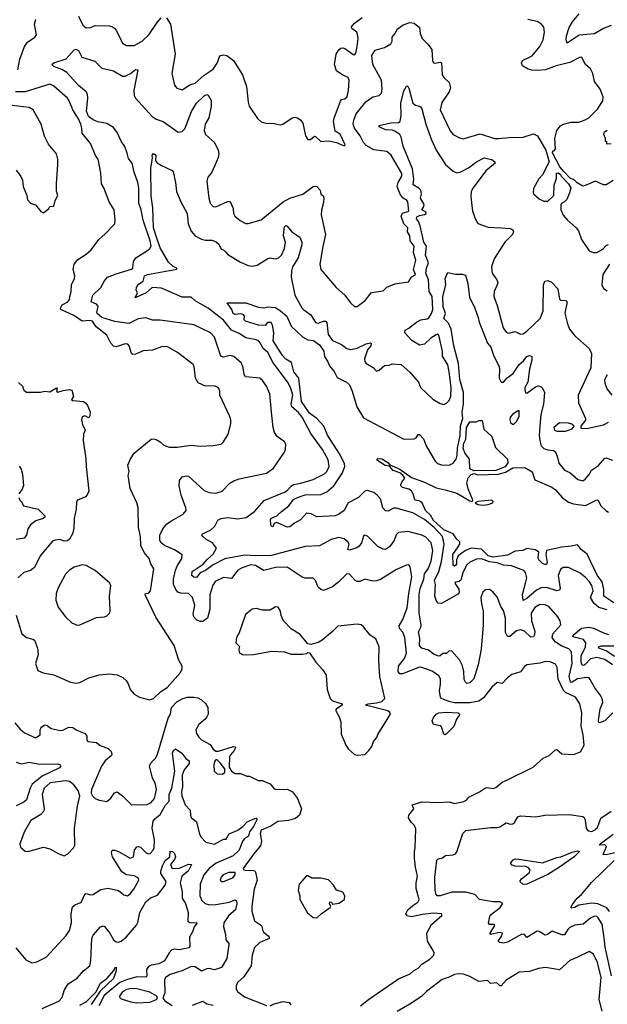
# Model space of a CAD drawing. Extents: x 1493970 to 1595317, y 729910 to 844791.
# Tile 165 of 256: x 1526012 to 1530545, y 794367 to 801961. Entities that reach past the tile are written whole.
import ezdxf

# ---------------------------------------------------------------- set-up
doc = ezdxf.new("R2010")
doc.units = 0

msp = doc.modelspace()

# ---------------------------------------------------------------- linework, layer by layer
at = {"layer": '0CON10XD'}
for points in [[(1525997.6, 801575), (1526012.9, 801657.1), (1526047.9, 801755), (1526072.9, 801787.1), (1526130, 801825), (1526142.5, 801845), (1526125.8, 801925), (1526136, 801965)], [(1526465, 801987.5), (1526499.3, 801919.3), (1526525, 801899.1), (1526559.4, 801900.6), (1526595, 801916.7), (1526705, 801913.5), (1526726.7, 801906.7), (1526744.6, 801894.6), (1526758.6, 801875), (1526805, 801778.8), (1526835, 801762.5), (1526895, 801762), (1526956, 801795), (1527008.9, 801845), (1527071.4, 801938.6), (1527104, 801975)], [(1527145, 801973.8), (1527174.3, 801925), (1527212, 801695), (1527186.2, 801545), (1527206.1, 801456.1), (1527223.6, 801433.6), (1527265, 801420), (1527325, 801457.1), (1527365, 801472.2), (1527436.3, 801533.7), (1527505, 801578.1), (1527535.3, 801624.7), (1527555, 801682), (1527580.7, 801689.3), (1527610, 801685), (1527662.5, 801645), (1527730, 801535), (1527761.2, 801445), (1527773.8, 801325), (1527782.7, 801292.7), (1527847.7, 801197.7), (1527875, 801173.3), (1527911.7, 801161.7), (1527975, 801158.8), (1528025, 801148.8), (1528042.5, 801155), (1528115, 801203.8), (1528135, 801208.8), (1528153.9, 801203.9), (1528180, 801185), (1528195, 801162.5), (1528216.7, 801065), (1528235, 801037.5), (1528255, 801036.7), (1528285, 801062.5), (1528295, 801060), (1528335, 801020), (1528395, 801026.7), (1528455, 801012.5), (1528515, 800987.5), (1528522.5, 800995), (1528485, 801076.7), (1528445, 801100), (1528433.8, 801175), (1528438.3, 801201.7), (1528487.8, 801332.2), (1528495, 801344), (1528520.8, 801349.2), (1528537.5, 801365), (1528549.2, 801415), (1528552.5, 801495), (1528546, 801516), (1528505, 801533.3), (1528455, 801567.5), (1528440, 801615), (1528454, 801695), (1528472.7, 801727.3), (1528489.3, 801740.7), (1528505, 801743.3), (1528525, 801736.2), (1528585, 801692.5), (1528595, 801690), (1528605, 801702.5), (1528616.5, 801755), (1528621.9, 801815), (1528618.1, 801848.1), (1528612, 801865), (1528573.3, 801893.3), (1528571.2, 801905), (1528593.8, 801935), (1528655, 801978.8)], [(1530589.2, 800720.8), (1530535, 800687.5), (1530515, 800687.5), (1530455, 800715.8), (1530375, 800681.2), (1530355, 800678), (1530311.7, 800701.7), (1530288, 800725), (1530258.7, 800738.7), (1530208.9, 800788.9), (1530178, 800825), (1530123.3, 800935), (1530125, 800950), (1530135, 800950), (1530146.4, 800963.6), (1530141.2, 801045), (1530154.3, 801105.7), (1530185, 801141.2), (1530205.7, 801154.3), (1530265, 801169.2), (1530325, 801170.8), (1530375, 801187.5), (1530401.2, 801205), (1530468.8, 801271.2), (1530510, 801335), (1530513.3, 801365), (1530488.8, 801425), (1530445, 801483.3), (1530433.8, 801545), (1530415, 801582.5), (1530376.7, 801615), (1530349.2, 801669.2), (1530335, 801672), (1530255, 801631.5), (1530150, 801605), (1530067.3, 801572.7), (1530005, 801567.9), (1529961.7, 801571.7), (1529935, 801578.1), (1529890.6, 801605), (1529883.5, 801625), (1529890, 801645), (1529965, 801681.8), (1530025.4, 801755), (1530050, 801805), (1530060.6, 801865), (1530055, 801902.5), (1530036.8, 801926.8), (1530005, 801947.1), (1529931.1, 801961.1)], [(1530575, 801915.3), (1530515, 801893.9), (1530445, 801851.1), (1530329, 801841), (1530235, 801780), (1530228.6, 801805), (1530230, 801835), (1530250.5, 801899.5), (1530275.5, 801945), (1530327.8, 802005)], [(1526841, 800931), (1526823.9, 800983.9), (1526793.8, 801025), (1526765, 801090), (1526735, 801129.7), (1526685, 801160.3), (1526615, 801173.8), (1526577.6, 801187.6), (1526543.1, 801215), (1526527.5, 801255), (1526536.7, 801355), (1526534.4, 801385), (1526524.6, 801404.6), (1526465, 801452.2), (1526375, 801552.2), (1526336.4, 801576.4), (1526275, 801599.4), (1526261.2, 801615), (1526275, 801626.9), (1526370.9, 801659.1), (1526431.7, 801728.3), (1526445, 801734), (1526465, 801722), (1526492.1, 801672.1), (1526590.5, 801640.5), (1526645, 801585.8), (1526735, 801567.5), (1526805.6, 801525.6), (1526826.7, 801525), (1526866, 801545), (1526905, 801577.3), (1526923.1, 801573.1), (1526891.4, 801415), (1526893.9, 801375), (1526904.7, 801354.7), (1527034.6, 801215), (1527065, 801194.7), (1527118.1, 801175), (1527235, 801094.4), (1527265, 801097.8), (1527285, 801118.6), (1527337.2, 801252.8), (1527375, 801317.8), (1527435, 801374.4), (1527455, 801384), (1527465, 801378.8), (1527488.3, 801338.3), (1527488.9, 801295), (1527471.8, 801205), (1527443.6, 801155), (1527435.5, 801105), (1527445, 801074.2), (1527513.5, 801013.5), (1527543.5, 800955), (1527547.5, 800925), (1527542, 800898), (1527516.4, 800836.4), (1527490.9, 800779.1), (1527464.4, 800745.6), (1527455.8, 800715), (1527470.8, 800585), (1527482, 800545), (1527505, 800520), (1527525, 800516.7), (1527615, 800559.2), (1527635, 800558.8), (1527658.9, 800505), (1527662.2, 800465), (1527672.5, 800445), (1527712.7, 800412.7), (1527755, 800390), (1527775, 800390), (1527875, 800416), (1528043.3, 800556.7), (1528096.2, 800583.8), (1528195.8, 800614.2), (1528275, 800673.1), (1528295, 800678), (1528305, 800673.8), (1528330, 800645), (1528333.9, 800613.9), (1528353, 800603), (1528357.7, 800587.7), (1528355, 800550), (1528339.3, 800490.7), (1528338.8, 800455), (1528371.9, 800305), (1528351.7, 800211.7), (1528326.2, 800075), (1528333.8, 800035), (1528454.5, 799894.5), (1528521.2, 799835), (1528565, 799776.7), (1528595, 799747.5), (1528615, 799747.5), (1528676.2, 799795), (1528725, 799856.7), (1528815, 799870), (1528843.1, 799896.9), (1528905, 799924), (1529010.7, 799939.3), (1529032, 799975), (1529064.2, 799995), (1529049.5, 800035), (1529067.4, 800105), (1529050.3, 800165), (1529054.3, 800215), (1529025.2, 800255), (1529020.6, 800295), (1529004.5, 800325.5), (1529006.7, 800355), (1528975.2, 800385.2), (1528955.4, 800445), (1528965, 800467.4), (1529012.9, 800485), (1529006.7, 800555), (1528998.3, 800568.3), (1528979.1, 800579.1), (1528965, 800588.5), (1528946.2, 800615), (1528923.8, 800675), (1528930.4, 800705), (1528959.6, 800755), (1528959.7, 800775), (1528876.4, 800916.4), (1528844.2, 800944.2), (1528745, 800957.6), (1528685, 800990.7), (1528665, 801012.5), (1528639.3, 801065), (1528595, 801124.6), (1528585.3, 801155), (1528588.4, 801185), (1528607.5, 801235), (1528681.9, 801328.1), (1528735, 801364.7), (1528784.3, 801375.7), (1528802.3, 801395), (1528807.7, 801425), (1528803.5, 801495), (1528736.9, 801615), (1528728.5, 801685), (1528755, 801726.7), (1528825, 801746.7), (1528874, 801775), (1528885.7, 801795), (1528886, 801825), (1528892, 801835), (1528909.2, 801855), (1528925, 801888.8), (1528970.3, 801919.7), (1529022.3, 801937.7), (1529055, 801933.3), (1529095, 801900), (1529101.1, 801855), (1529116.9, 801815), (1529161.3, 801771.3), (1529190.3, 801730.3), (1529196.2, 801645), (1529205, 801627.5), (1529215, 801624.2), (1529255, 801632), (1529267, 801627), (1529271.5, 801535), (1529284.3, 801514.3), (1529325.2, 801475.2), (1529335.5, 801434.5), (1529325.6, 801405), (1529268.9, 801321.1), (1529256.5, 801265), (1529333.6, 801103.6), (1529355, 801076), (1529405, 801048.8), (1529432.9, 801042.9), (1529565, 801080.9), (1529675, 801045.6), (1529705, 801043.3), (1529785, 801052.2), (1529895, 801055.8), (1529975, 801080), (1530006, 801066), (1530070.6, 800955), (1530097.5, 800865), (1530046.2, 800765), (1530017, 800733), (1529975, 800660), (1529972.5, 800625), (1529977.5, 800615), (1530019.3, 800579.3), (1530055, 800560), (1530085, 800560), (1530132.5, 800605), (1530136.2, 800685), (1530152.5, 800735), (1530152.5, 800777.5), (1530165, 800780), (1530185, 800767.5), (1530191.2, 800751.2), (1530246.2, 800695), (1530263.3, 800665), (1530253.8, 800625), (1530232, 800575), (1530215, 800556.2), (1530193.6, 800546.4), (1530187.5, 800535), (1530186.7, 800495), (1530203.9, 800453.9), (1530236.7, 800415), (1530305.8, 800355.8), (1530321.7, 800331.7), (1530346, 800265), (1530405, 800178), (1530435, 800164), (1530465, 800165.8), (1530509.5, 800190.5), (1530535, 800218.8), (1530555, 800226.7)], [(1525985, 797367.5), (1526029.2, 797225), (1526063.8, 797195), (1526114.4, 797184.4), (1526125, 797176), (1526150, 797115), (1526154.5, 797065.5), (1526134, 796995), (1526152.5, 796942.5), (1526192.7, 796922.7), (1526275, 796906.9), (1526405, 796852), (1526445, 796844.2), (1526475, 796848), (1526545, 796884), (1526625, 796908.8), (1526705, 796916.7), (1526765, 796908.8), (1526807.3, 796887.3), (1526833.3, 796865), (1526849.5, 796839.5), (1526864, 796795), (1526895, 796758), (1526935, 796736.2), (1527014.2, 796714.2), (1527045, 796724.4), (1527100.6, 796779.4), (1527148.5, 796811.5), (1527253.1, 796925), (1527265.8, 796955), (1527265.8, 796975), (1527240.3, 797020.3), (1527203.3, 797135), (1527062.5, 797352.5), (1526979.2, 797525), (1526982.5, 797535), (1527005, 797538.8), (1527020, 797555), (1527048, 797725), (1527024.4, 797764.4), (1527010, 797805), (1526971.5, 797851.5), (1526946.5, 797905), (1526944.6, 797975), (1526928.8, 798045), (1526926.1, 798196.1), (1526916.7, 798235), (1526863.3, 798345), (1526853.8, 798413.8), (1526848.8, 798445), (1526856.2, 798475), (1526846.2, 798525), (1526866.7, 798575), (1526895, 798616.7), (1527026.7, 798725), (1527045, 798728.1), (1527065, 798721.9), (1527095, 798705.8), (1527125, 798678.6), (1527165, 798664.5), (1527226.3, 798663.7), (1527335, 798678.6), (1527405, 798670.8), (1527505, 798676), (1527565, 798686.7), (1527584.1, 798705.9), (1527620, 798765), (1527640, 798845), (1527640, 798875), (1527631.2, 798905), (1527555.7, 799065), (1527555.6, 799095), (1527545, 799121.2), (1527515, 799137.5), (1527445, 799133.3), (1527388.9, 799158.9), (1527367.8, 799195), (1527358, 799285), (1527350.3, 799300.3), (1527230, 799395), (1527163.3, 799433.3), (1527145, 799440.8), (1527105, 799437.1), (1527037.4, 799412.6), (1526965, 799407.5), (1526905, 799380), (1526885, 799378), (1526873.3, 799386.7), (1526855.6, 799445.6), (1526845, 799458), (1526825, 799460), (1526755, 799436.9), (1526735, 799442.5), (1526715.4, 799465.4), (1526685, 799528.1), (1526602.4, 799592.4), (1526572.5, 799635), (1526555, 799640.4), (1526495, 799634.6), (1526435, 799676), (1526329.6, 799725), (1526326.7, 799735), (1526338.9, 799761.1), (1526383.3, 799785), (1526400, 799805), (1526396.7, 799816.7), (1526409.4, 799865), (1526412.5, 799915), (1526435.5, 799964.5), (1526438.6, 799985), (1526424, 800035), (1526432, 800075), (1526459.7, 800110.3), (1526525, 800152), (1526563.8, 800185), (1526622.9, 800265), (1526671.8, 800308.2), (1526746.2, 800385), (1526748.8, 800415), (1526740, 800495), (1526702.9, 800555), (1526660.8, 800665), (1526642.9, 800695), (1526636.7, 800776.7), (1526617.1, 800885), (1526598.7, 800908.7), (1526559.2, 801005), (1526492.7, 801085), (1526491.8, 801125), (1526483.1, 801155), (1526465, 801195.5), (1526420.8, 801265), (1526394.7, 801335), (1526379.6, 801355), (1526275, 801447.8), (1526245, 801462.8), (1526055, 801405.5), (1525980, 801405)], [(1527599.3, 800170.7), (1527618.5, 800148.5), (1527715, 800089.5), (1527775, 800065.8), (1527805, 800060.6), (1527845, 800068.6), (1527925, 800120), (1527945, 800124.3), (1527985, 800115.6), (1528005, 800120.5), (1528032.5, 800145), (1528053.6, 800195), (1528063.3, 800245), (1528047.8, 800295), (1528052.3, 800347.7), (1528055, 800363.3), (1528065, 800374), (1528075, 800369.2), (1528111.1, 800325), (1528173.2, 800283.2), (1528188.5, 800245), (1528187.9, 800225), (1528159.7, 800125), (1528116.6, 800055), (1528109.1, 800025), (1528105.5, 799974.5), (1528133.6, 799835), (1528189.5, 799739.5), (1528205, 799721.9), (1528258.6, 799685), (1528295, 799625.8), (1528315, 799620.5), (1528356.7, 799635), (1528374.7, 799634.7), (1528381.8, 799625), (1528391.9, 799531.9), (1528425, 799487.7), (1528495.7, 799455), (1528535, 799424.5), (1528565, 799416.5), (1528615, 799427.7), (1528685, 799461.9), (1528717.3, 799467.3), (1528722.6, 799462.6), (1528721.2, 799445), (1528695.9, 799414.1), (1528672.9, 799345), (1528673.3, 799325), (1528682.2, 799312.2), (1528739.2, 799279.2), (1528765, 799251.2), (1528785, 799256.7), (1528825, 799293.3), (1528863, 799297), (1528885, 799306.7), (1528955, 799301.2), (1529021.7, 799241.7), (1529088.6, 799165), (1529104.2, 799125), (1529200, 799035), (1529255, 799000), (1529285, 798993.8), (1529305, 799004), (1529325, 799023.8), (1529337.8, 799055), (1529339.6, 799125), (1529324.7, 799245.3), (1529315, 799298.6), (1529274.8, 799365), (1529273.6, 799405), (1529245, 799528), (1529235, 799534.3), (1529225, 799531.1), (1529184.6, 799505), (1529135, 799459.2), (1529095, 799451.1), (1529037.1, 799487.1), (1528983.6, 799545), (1528985, 799567.5), (1529015, 799582.7), (1529072.6, 799627.4), (1529106.1, 799646.1), (1529155, 799654), (1529168.1, 799661.9), (1529189.4, 799695), (1529198.9, 799725), (1529193.8, 799825), (1529170.5, 799865), (1529166.5, 799955), (1529145.2, 800005), (1529150.2, 800045), (1529165.2, 800085), (1529143.7, 800145), (1529150.7, 800215), (1529130.7, 800245), (1529101.5, 800371.5), (1529087.5, 800405), (1529074.1, 800425), (1529075, 800439.1), (1529095, 800451.4), (1529135, 800457.4), (1529147.2, 800465), (1529148.4, 800475), (1529114.4, 800495), (1529129.9, 800520.1), (1529131.1, 800535), (1529102.8, 800585), (1529112.7, 800615), (1529106.4, 800645), (1529091.5, 800661.5), (1529046.9, 800686.9), (1529051.7, 800728.3), (1529041.6, 800811.6), (1528969.2, 800985), (1528954.5, 801055), (1528944.3, 801075), (1528905, 801100.8), (1528885, 801107.8), (1528835, 801110), (1528784.2, 801135), (1528783.8, 801145), (1528875, 801164.6), (1528933.4, 801166.6), (1528946.7, 801175), (1528954.4, 801225), (1528952, 801318), (1528975, 801411.2), (1528995, 801448.8), (1529005, 801448.8), (1529015, 801433.3), (1529045, 801318), (1529065, 801301.4), (1529085, 801296), (1529105, 801288.8), (1529115, 801273.3), (1529145.3, 801155.3), (1529188.2, 801035), (1529224.6, 800955), (1529296.7, 800845), (1529355, 800791.9), (1529385, 800780.5), (1529415, 800786.5), (1529475, 800818.2), (1529535, 800864.4), (1529594.6, 800895.4), (1529655, 800882.2), (1529676, 800865), (1529680, 800855), (1529608.9, 800795), (1529508.9, 800665), (1529494.2, 800635), (1529491.3, 800595), (1529504.5, 800485), (1529528.5, 800418.5), (1529545, 800390), (1529625, 800361.1), (1529725, 800356.2), (1529795, 800351.5), (1529815, 800340.5), (1529821.3, 800325), (1529813.2, 800305), (1529755.7, 800245), (1529673, 800117), (1529651.4, 800055), (1529655.7, 800005), (1529691.9, 799955), (1529699.5, 799935), (1529696.4, 799915), (1529671.1, 799865), (1529670, 799825), (1529695.4, 799755.4), (1529741.5, 799585), (1529765, 799550), (1529785, 799544.2), (1529835, 799556), (1529875, 799535.7), (1529895, 799539.1), (1529925, 799557.7), (1530026, 799655), (1530049.8, 799715), (1530053.6, 799916.4), (1530062.5, 799945), (1530085, 799948), (1530115, 799935.7), (1530162.2, 799885), (1530175.7, 799805.7), (1530185, 799798), (1530225.6, 799795.6), (1530234, 799785), (1530217.7, 799697.7), (1530238.1, 799615), (1530254.4, 799575), (1530295, 799522.5), (1530403.8, 799425), (1530423, 799387), (1530417.5, 799275), (1530320, 799065), (1530323.3, 799005), (1530377.5, 798885), (1530377, 798873), (1530340, 798825), (1530341.7, 798811.7), (1530385, 798807.5), (1530515, 798836.7), (1530554.1, 798855.9)], [(1525985, 800800), (1526021.7, 800751.7), (1526033, 800723), (1526040, 800675), (1526066.7, 800605), (1526071.7, 800571.7), (1526096.4, 800546.4), (1526135, 800533.3), (1526175, 800482.5), (1526195, 800470), (1526236.4, 800503.6), (1526245, 800520), (1526275, 800522.5), (1526286.2, 800565), (1526306.7, 800605), (1526297, 800637), (1526296.7, 800695), (1526306.8, 800843.2), (1526305.7, 800885), (1526295.7, 800925), (1526235, 801000), (1526203.4, 801063.4), (1526177.5, 801155), (1526116, 801265), (1526084.5, 801284.5), (1525955, 801300)], [(1530575, 801003.3), (1530541.7, 801001.7), (1530540, 801015), (1530530, 801025), (1530530, 801045), (1530518.8, 801075), (1530524.4, 801095), (1530545, 801107.5)], [(1528640, 794355), (1528702, 794405), (1528935, 794562.9), (1529025, 794601), (1529050.4, 794625), (1529084.8, 794645.2), (1529113.5, 794676.5), (1529175.6, 794715), (1529205.5, 794745), (1529208.6, 794765), (1529201.7, 794781.7), (1529158.1, 794855), (1529153.1, 794915), (1529188, 794982), (1529272, 795055), (1529265.4, 795065.4), (1529205, 795070.7), (1529119.8, 795059.8), (1529035, 795041), (1529000.4, 795050.4), (1528990.6, 795065), (1529007, 795095), (1529045, 795130.3), (1529082.9, 795155), (1529093.8, 795175), (1529071.2, 795261.2), (1529070.8, 795305), (1529080.8, 795355), (1529064.2, 795424.2), (1529058.8, 795495), (1529056.7, 795545), (1529063.8, 795575), (1529067.3, 795717.3), (1529057.3, 795747.3), (1529030.7, 795770.7), (1529012.5, 795805), (1529013, 795827), (1529052.5, 795875), (1529040, 795905), (1529115, 795928.5), (1529235, 795923.6), (1529325, 795927.6), (1529365, 795917.1), (1529438.8, 795931.2), (1529462.5, 795945), (1529476.4, 795963.6), (1529560, 796005), (1529597.6, 796032.4), (1529615, 796038.1), (1529665, 796031.4), (1529685, 796040), (1529735, 796079.4), (1529775, 796098), (1529973.3, 796195), (1530050, 796265), (1530096.2, 796285), (1530145, 796330), (1530155, 796333.3), (1530195, 796298.8), (1530285, 796292.5), (1530337.5, 796315), (1530366.2, 796365), (1530358, 796445), (1530343.4, 796513.4), (1530348.1, 796615), (1530331.9, 796685), (1530299.2, 796735), (1530222.5, 796772.5), (1530206.3, 796786.3), (1530166.7, 796875), (1530158.5, 796965), (1530145, 796990.8), (1530105, 797008.8), (1530065, 797012), (1530025, 796997.8), (1529925, 796985.7), (1529905, 796971.4), (1529875, 796930.6), (1529808.3, 796911.7), (1529775, 796883.8), (1529735, 796842.5), (1529695, 796850), (1529655, 796812.5), (1529589.7, 796730.3), (1529555, 796706), (1529485, 796693.1), (1529365, 796692.5), (1529321.3, 796701.3), (1529266, 796725), (1529256.9, 796735), (1529250, 796785), (1529258.5, 796835), (1529257.1, 796877.1), (1529245, 796900), (1529195, 796935.3), (1529115, 796965.9), (1529095, 796967.3), (1528965, 796915.5), (1528944.3, 796915), (1528932.2, 796935), (1528935, 796974), (1528981.1, 797035), (1528994.7, 797075), (1528984, 797195), (1528966.7, 797236.7), (1528942.7, 797265), (1528938.2, 797285), (1528966.7, 797335), (1529000.4, 797425), (1529014.7, 797535.3), (1529036.7, 797665), (1529025, 797740), (1529015, 797756.7), (1528995, 797754), (1528919.7, 797720.3), (1528795, 797644.4), (1528765, 797633.1), (1528735, 797631.1), (1528675, 797646.9), (1528635, 797628.9), (1528615, 797626.9), (1528599.2, 797635), (1528555, 797684), (1528535, 797687.5), (1528474.6, 797625.4), (1528423.8, 797586.2), (1528355, 797558.8), (1528335, 797566), (1528315, 797583.3), (1528293.8, 797635), (1528275, 797653.3), (1528215, 797654.3), (1528192.1, 797662.1), (1528075, 797738.1), (1527985, 797735.5), (1527895, 797712.3), (1527830.3, 797750.3), (1527795, 797756.2), (1527727.9, 797732.1), (1527694.6, 797715), (1527645, 797652.1), (1527585, 797659.6), (1527521.1, 797628.9), (1527501.2, 797598.8), (1527477.6, 797525), (1527479.4, 797415), (1527461.9, 797345), (1527425, 797318.5), (1527405, 797320), (1527375, 797332.9), (1527355.8, 797355), (1527349.4, 797375), (1527364, 797445), (1527344.1, 797505), (1527314.7, 797534.7), (1527255, 797536.8), (1527233.1, 797545), (1527216.4, 797565), (1527199.1, 797605), (1527197.3, 797645), (1527213.6, 797716.4), (1527228.3, 797751.7), (1527263.3, 797805), (1527264.3, 797834.3), (1527205, 797871.6), (1527129.4, 797905), (1527104.3, 797925), (1527094.3, 797945), (1527093.6, 797985), (1527115, 798034.2), (1527146.6, 798073.4), (1527182, 798095), (1527273.8, 798146.2), (1527295.6, 798175), (1527294.4, 798195), (1527257.5, 798295), (1527241.1, 798365), (1527244.2, 798405.8), (1527264.6, 798435.4), (1527295, 798443.8), (1527315, 798441.5), (1527435, 798330.6), (1527472.5, 798315), (1527525, 798310), (1527573.3, 798325), (1527632, 798385), (1527663.3, 798405), (1527705, 798418.9), (1527915, 798463.8), (1527968.9, 798501.1), (1528054, 798625), (1528062.7, 798647.3), (1528065.8, 798685), (1528055, 798706.2), (1527997.4, 798747.4), (1527978.3, 798778.3), (1527966.2, 798815), (1527953.2, 798935), (1527940.5, 799075), (1527916.4, 799135), (1527885, 799178), (1527865, 799196.9), (1527755, 799207.1), (1527743.6, 799225), (1527736.9, 799276.9), (1527722.9, 799312.9), (1527665, 799364.4), (1527635, 799371.2), (1527585, 799358.9), (1527564.6, 799364.6), (1527515, 799511.2), (1527485, 799546.9), (1527355, 799606.5), (1527095, 799642.7), (1527037, 799643), (1526985, 799661.3), (1526925.7, 799654.3), (1526855, 799618.9), (1526745, 799632.1), (1526712.5, 799642.5), (1526645, 799664.8), (1526610.9, 799695), (1526606.5, 799705), (1526618.1, 799745), (1526615.6, 799755), (1526605, 799766.9), (1526564.6, 799784.6), (1526577.5, 799835), (1526638.2, 799895), (1526665, 799947.5), (1526690, 799975), (1526755, 800001.7), (1526875, 800036.4), (1526884.1, 800045), (1526891.2, 800095), (1526907, 800123), (1526998.8, 800181.2), (1527015.5, 800195), (1527025.8, 800214.2), (1527018.1, 800255), (1526963.8, 800415), (1526948.8, 800495), (1526931.3, 800545), (1526930.3, 800665), (1526923.9, 800705), (1526893.8, 800785), (1526879.3, 800855), (1526851.3, 800891.3), (1526841, 800931)], [(1530586.8, 796615), (1530527, 796553), (1530485, 796536.8), (1530476.2, 796545), (1530475.7, 796555), (1530490.4, 796645), (1530509.2, 796695), (1530507.8, 796715), (1530495, 796746.9), (1530448.3, 796808.3), (1530413.2, 796873.2), (1530403.8, 796883.8), (1530385, 796887.7), (1530315, 796876.3), (1530275, 796851.2), (1530265, 796849.6), (1530260.6, 796855), (1530251.4, 796895), (1530273.6, 796995), (1530269.6, 797085), (1530248.9, 797108.9), (1530195, 797129.8), (1530143.9, 797163.9), (1530120.3, 797195), (1530125.6, 797224.4), (1530185.8, 797295), (1530180.8, 797325), (1530162.2, 797355), (1530095, 797435.6), (1530065, 797448.2), (1530025, 797450.4), (1529985, 797427.1), (1529957.2, 797382.8), (1529960.2, 797325), (1529986.1, 797245), (1529984.4, 797215.6), (1529975, 797201.2), (1529955, 797198.6), (1529905, 797244.1), (1529875, 797256.2), (1529845, 797247.8), (1529792, 797205), (1529775, 797204.5), (1529759.2, 797235), (1529760.6, 797345), (1529744.3, 797404.3), (1529724, 797435), (1529697.5, 797505), (1529665.7, 797545.7), (1529637.5, 797565), (1529605, 797563.3), (1529583.8, 797545), (1529569.2, 797505), (1529573.3, 797455), (1529588.2, 797398.2), (1529588.2, 797295), (1529571.4, 797105), (1529548.8, 796985), (1529515, 796877.1), (1529485, 796845.6), (1529462.1, 796842.1), (1529451.1, 796851.1), (1529442, 796872), (1529439.2, 796935), (1529427.2, 796977.2), (1529403.5, 797025), (1529345, 797090.8), (1529325, 797093.8), (1529305, 797073.8), (1529275, 797073.3), (1529255.8, 797054.2), (1529245, 797052), (1529210, 797065), (1529165, 797098.1), (1529114.5, 797114.5), (1529095.6, 797135), (1529098.3, 797188.3), (1529089.6, 797240.4), (1529106.2, 797275), (1529108.7, 797295), (1529092.5, 797382.5), (1529092.8, 797527.2), (1529102.3, 797575), (1529130.6, 797645), (1529134.2, 797685.8), (1529163.2, 797725), (1529187, 797785), (1529197.8, 797867.8), (1529185.3, 797925), (1529145, 797968.8), (1529115, 797985.4), (1529005.4, 798014.6), (1528933.8, 798006.2), (1528915, 797987.5), (1528900, 797945), (1528865, 797894.3), (1528835, 797874.4), (1528815, 797877.1), (1528775, 797897.1), (1528695, 797977.5), (1528675, 797986.2), (1528663.2, 797976.8), (1528648.6, 797925), (1528630.6, 797899.4), (1528613.7, 797886.3), (1528555, 797869.5), (1528543.6, 797875), (1528553.5, 797915), (1528544.4, 797935), (1528515, 797957.1), (1528475, 797966), (1528415, 797952.3), (1528325, 797903.7), (1528215, 797897.9), (1527955, 797828.6), (1527834.7, 797825.3), (1527745, 797830), (1527705, 797823.1), (1527595, 797803.8), (1527503.4, 797756.6), (1527445, 797712.3), (1527404.8, 797695.2), (1527375, 797658.5), (1527355, 797660.4), (1527340.8, 797675), (1527342.9, 797705), (1527427.9, 797762.1), (1527459.8, 797800.2), (1527505, 797839.1), (1527530, 797885), (1527500, 797925), (1527448, 797955), (1527426, 797975), (1527418, 797985), (1527423.3, 797995), (1527485, 798022.9), (1527518.6, 798055), (1527540, 798100), (1527565, 798112.9), (1527615, 798121.1), (1527695, 798110), (1527759.1, 798120.9), (1527825, 798171.4), (1527898.2, 798251.8), (1528055, 798316.9), (1528075, 798329.6), (1528105, 798362.3), (1528125, 798375.3), (1528181.2, 798385), (1528275, 798415.4), (1528362.4, 798457.6), (1528380.5, 798475), (1528399.1, 798515), (1528390.7, 798565), (1528346.8, 798645), (1528258.1, 798768.1), (1528191.5, 798895), (1528161.5, 798931.5), (1528111.5, 798975), (1528106.2, 798995), (1528120.3, 799065), (1528101.2, 799125), (1528078.2, 799168.2), (1527968.4, 799315), (1527925, 799394.5), (1527886.5, 799426.5), (1527870, 799465), (1527853.9, 799483.9), (1527835, 799492.7), (1527755.9, 799505.9), (1527705, 799539.5), (1527645, 799565.6), (1527583.8, 799643.8), (1527467.1, 799737.1), (1527365, 799792.9), (1527335, 799821.1), (1527265, 799821.9), (1527105, 799890), (1527035, 799894.4), (1526986.4, 799855), (1526903.8, 799815), (1526921.2, 799855), (1526910, 799875), (1526914.3, 799895), (1526929.4, 799920.6), (1526964, 799945), (1526976, 799985), (1526997.5, 799995), (1527224.2, 800035.8), (1527225.4, 800045), (1527197, 800057), (1527160.8, 800090.8), (1527095, 800200.8), (1527071.2, 800275), (1527044.9, 800355), (1527039.6, 800509.6), (1527025, 800600), (1527024.6, 800815), (1527037.5, 800895), (1527034, 800916), (1527045, 800927.5), (1527062.5, 800915), (1527060, 800875), (1527070.3, 800860.3), (1527099.7, 800839.7), (1527187.6, 800797.6), (1527196.3, 800786.3), (1527214.4, 800705), (1527220.9, 800635), (1527254.6, 800555), (1527304.7, 800465), (1527311.4, 800385), (1527335, 800328.9), (1527366.1, 800295), (1527415, 800268.4), (1527445, 800260.5), (1527495, 800259.7), (1527528.4, 800248.4), (1527548.9, 800228.9), (1527565, 800191.2), (1527585, 800185.7), (1527599.3, 800170.7)], [(1530562.5, 800075), (1530510, 799995), (1530502.5, 799915), (1530516.8, 799886.8), (1530545, 799870.6)], [(1528040.3, 799370.3), (1527966.4, 799485), (1527971.9, 799545), (1527963.3, 799605), (1527951.1, 799625), (1527923.8, 799626.2), (1527905, 799602.9), (1527853.8, 799605), (1527755, 799635.8), (1527744.4, 799645), (1527746, 799675), (1527735, 799688.1), (1527715, 799692.2), (1527675, 799686.4), (1527660, 799695), (1527648.8, 799725), (1527612.5, 799777.5), (1527755.9, 799775.9), (1527855, 799744.3), (1527895, 799738), (1527925, 799745.8), (1527985, 799740), (1528025, 799716.5), (1528073.3, 799675), (1528106.7, 799596.7), (1528193.1, 799515), (1528235, 799492.3), (1528277.7, 799487.7), (1528325, 799452.1), (1528358.4, 799405), (1528363.8, 799363.8), (1528386, 799326), (1528401.9, 799291.9), (1528437.6, 799247.6), (1528462, 799202), (1528532, 799165), (1528555, 799143.8), (1528576.5, 799095), (1528612.9, 798975), (1528665, 798890.5), (1528975, 798724.6), (1529055, 798726.9), (1529069.4, 798735), (1529085, 798761.2), (1529095, 798762), (1529127.2, 798727.2), (1529146.7, 798675), (1529174.6, 798624.6), (1529216.9, 798555), (1529235, 798538.1), (1529265, 798528.9), (1529325, 798526.2), (1529355, 798540), (1529378.3, 798571.7), (1529386.5, 798603.5), (1529388.2, 798655), (1529409.7, 798755), (1529411.3, 798828.7), (1529430.5, 798885), (1529426.1, 798933.9), (1529435.1, 798994.9), (1529434.8, 799085), (1529406.3, 799185), (1529397.9, 799307.9), (1529362.2, 799445), (1529340.6, 799575), (1529319.2, 799619.2), (1529283.3, 799655), (1529297.5, 799695), (1529278.2, 799745), (1529275.4, 799825), (1529300, 799915), (1529294.5, 799965), (1529315, 800011.2), (1529375, 799999.2), (1529428.6, 799998.6), (1529450, 799990), (1529468.9, 799925), (1529481.1, 799821.1), (1529523.8, 799735), (1529548.9, 799665), (1529557.3, 799627.3), (1529621.3, 799465), (1529647.5, 799435), (1529668.5, 799365), (1529709.6, 799285), (1529713.8, 799265), (1529710, 799195), (1529725, 799166), (1529745, 799166), (1529771.9, 799198.1), (1529817.8, 799232.2), (1529865, 799302), (1529899.5, 799330.5), (1529925, 799362), (1529945, 799371.2), (1529962, 799362), (1529962.9, 799335), (1529945.5, 799265), (1529932.2, 799165), (1529908.6, 799125), (1529907.7, 799107.7), (1529915, 799082.5), (1529925, 799080), (1529990.3, 799129.7), (1530015, 799136), (1530035, 799130), (1530045, 799120), (1530059.2, 799085), (1530053.3, 798995), (1530032.8, 798915), (1530024.3, 798825.7), (1530020.4, 798755), (1530024.7, 798715.3), (1530035.3, 798675), (1530054.4, 798654.4), (1530085, 798643.8), (1530129.1, 798639.1), (1530141.5, 798631.5), (1530157.3, 798595), (1530170, 798540), (1530215, 798486), (1530255, 798469.2), (1530316.7, 798415), (1530355, 798404.3), (1530375, 798418), (1530405, 798454.4), (1530422.2, 798487.8), (1530476.5, 798523.5), (1530525, 798580), (1530535, 798582.9), (1530585, 798562.9)], [(1530545, 797410.7), (1530478.4, 797428.4), (1530441.6, 797461.6), (1530414.8, 797505), (1530434.8, 797555), (1530425, 797596.5), (1530407.9, 797625), (1530375, 797660.4), (1530335, 797692.3), (1530245, 797736.4), (1530203.8, 797735), (1530185, 797719.2), (1530166, 797675), (1530180, 797575), (1530175, 797560.8), (1530155, 797556.5), (1530075, 797580.5), (1530035, 797578.4), (1529999.5, 797560.5), (1529925, 797496), (1529895, 797481.2), (1529891.7, 797528.3), (1529914.1, 797615.9), (1529925.3, 797655.3), (1529915, 797696.2), (1529902.1, 797712.1), (1529805, 797749.3), (1529745, 797752.9), (1529695, 797771.2), (1529635, 797780.5), (1529575, 797802.6), (1529535, 797799.4), (1529485, 797778.2), (1529458.2, 797755), (1529429.7, 797695), (1529415, 797639.2), (1529401.7, 797628.3), (1529375, 797623.8), (1529369.2, 797615), (1529400, 797570), (1529402.9, 797545), (1529396.8, 797533.2), (1529265, 797458), (1529240.9, 797460.9), (1529226.9, 797476.9), (1529215.4, 797515), (1529219.4, 797605), (1529212.8, 797635), (1529244.4, 797705.6), (1529267, 797783), (1529286, 797915), (1529273.3, 797975), (1529209.8, 798045), (1529135, 798105.3), (1529045, 798158.7), (1528915, 798194.5), (1528895, 798192.5), (1528855, 798170.4), (1528832.7, 798172.7), (1528814.4, 798195), (1528794.3, 798265), (1528770.8, 798295), (1528745, 798314.2), (1528695, 798330), (1528675, 798324.3), (1528625, 798274.6), (1528545, 798235.5), (1528513.9, 798176.1), (1528472.5, 798145), (1528445, 798133.2), (1528305, 798127.1), (1528259.3, 798149.3), (1528225, 798154.4), (1528177.3, 798102.7), (1528132.1, 798077.9), (1528095, 798048.6), (1528075, 798045.8), (1527995, 798083.6), (1527976, 798075), (1527965, 798050), (1527955, 798054), (1527949.4, 798065), (1527948, 798105), (1527955, 798115.2), (1527995.7, 798134.3), (1528031.5, 798168.5), (1528087.3, 798212.7), (1528125, 798259.4), (1528155, 798276.9), (1528215, 798295.7), (1528335, 798298.8), (1528381.2, 798318.8), (1528436.2, 798365), (1528503, 798465), (1528520, 798515), (1528517.3, 798535), (1528483.9, 798603.9), (1528385.9, 798755.9), (1528357.9, 798825), (1528305, 798883.8), (1528246.9, 798925), (1528185.5, 799015), (1528165.7, 799195), (1528127.3, 799245), (1528108, 799318), (1528065, 799342.9), (1528040.3, 799370.3)], [(1530582.5, 799065), (1530544, 799115), (1530528, 799155), (1530526, 799185), (1530546.8, 799223.2)], [(1526002.2, 799162.2), (1526034.3, 799135), (1526045, 799102.9), (1526065, 799088.5), (1526172.4, 799087.6), (1526205, 799095.6), (1526245, 799091.9), (1526295, 799122.5), (1526300, 799115), (1526296.2, 799095), (1526305, 799088), (1526348, 799102), (1526395, 799107.5), (1526413.3, 799103.3), (1526426.7, 799055), (1526412.3, 799032.3), (1526422.5, 799025), (1526505, 799015.5), (1526523.5, 799003.5), (1526535.8, 798985.8), (1526555.2, 798935.2), (1526553.8, 798906.2), (1526545, 798891.2), (1526515, 798904.7)], [(1526515, 798904.7), (1526495, 798896.7), (1526489.6, 798875), (1526497.8, 798837.8), (1526517.1, 798795), (1526504.6, 798765), (1526500.8, 798715), (1526523.2, 798575), (1526524.8, 798515.2), (1526546.6, 798325), (1526533.3, 798296.7), (1526518.7, 798281.3), (1526457.5, 798255), (1526449.2, 798245), (1526447.8, 798185), (1526432.1, 798115), (1526430.5, 798035), (1526420, 797995), (1526397.5, 797955), (1526379.6, 797940.4), (1526355, 797940), (1526325, 797951.4), (1526285, 797947.5), (1526265, 797938), (1526170, 797825), (1526125.3, 797734.7), (1526095, 797712.2), (1526045, 797697.5), (1525998.8, 797655)], [(1529825, 798842), (1529845, 798861.2), (1529865, 798900), (1529865, 798943.3), (1529855, 798944), (1529813.3, 798915), (1529796.7, 798895), (1529792.2, 798875), (1529798, 798855), (1529812.3, 798842.3), (1529825, 798842)], [(1529515, 798481.1), (1529485, 798495.6), (1529481.2, 798571.2), (1529445, 798621.2), (1529434.2, 798655), (1529437.6, 798695), (1529453.2, 798726.8), (1529459.4, 798815), (1529485, 798860), (1529535, 798860), (1529555, 798870), (1529578.3, 798868.3), (1529592.8, 798802.8), (1529653.5, 798745), (1529682.3, 798662.3), (1529775, 798570.9), (1529776.7, 798543.3), (1529756.6, 798513.4), (1529685, 798482.7), (1529515, 798481.1)], [(1530155, 798786.5), (1530222.2, 798787.8), (1530245, 798794.3), (1530273.6, 798806.4), (1530290, 798825), (1530270.7, 798840.7), (1530245, 798850), (1530175, 798851.8), (1530133.6, 798815), (1530137.5, 798795), (1530155, 798786.5)], [(1530594.6, 797464.6), (1530518.5, 797515), (1530518.8, 797565), (1530504.3, 797625), (1530466.1, 797676.1), (1530440.3, 797730.3), (1530388.7, 797838.7), (1530343.6, 797873.6), (1530315, 797910.8), (1530265, 797899.2), (1530195, 797893.8), (1530075, 797866.9), (1530069.6, 797835), (1530080.5, 797775), (1530075, 797760), (1530065, 797758.1), (1530045, 797765.5), (1530016.8, 797795), (1530012.1, 797815), (1530015.8, 797855), (1529992.1, 797872.1), (1529925, 797881.2), (1529892.7, 797867.3), (1529835, 797862.6), (1529775, 797830.1), (1529665, 797815.3), (1529625, 797826), (1529575, 797877.2), (1529494.5, 797885.5), (1529452, 797868), (1529394.8, 797825.2), (1529380.4, 797795), (1529382.8, 797765), (1529375, 797750.4), (1529365, 797745.6), (1529354.7, 797754.7), (1529354.4, 797835), (1529395, 797895.6), (1529408.5, 797915), (1529407.1, 797935), (1529383.5, 797953.5), (1529354.6, 797994.6), (1529285, 798025.7), (1529205, 798098.4), (1529180.3, 798140.3), (1529141.6, 798175), (1529115.7, 798235.7), (1529097.9, 798247.9), (1529065.5, 798255.5), (1529058.1, 798265), (1529048.2, 798305), (1529035, 798327.1), (1529015, 798340.6), (1528965, 798354), (1528953.3, 798365), (1528951.2, 798375), (1528960, 798395), (1528982, 798425), (1528967.1, 798447.1), (1528945.6, 798465.6), (1528893.1, 798483.1), (1528865, 798517.5), (1528832.3, 798522.3), (1528763.8, 798565), (1528774.6, 798575.4), (1528805, 798573.1), (1528853.1, 798545), (1528866.7, 798526.7), (1528945.6, 798495), (1529035, 798428.8), (1529135, 798394), (1529225, 798350), (1529293.9, 798336.1), (1529385, 798308.6), (1529485, 798250), (1529506.2, 798243.8), (1529508, 798255), (1529471.9, 798341.9), (1529462.1, 798385), (1529472.6, 798427.4), (1529495, 798454), (1529515, 798460.4), (1529545, 798450), (1529705, 798455.8), (1529758.7, 798471.3), (1529815, 798504.5), (1529907.5, 798507.5), (1529965, 798472.5), (1529985, 798412.5), (1530116.3, 798356.3), (1530144.4, 798335), (1530196.4, 798275), (1530245, 798239.6), (1530285, 798227.2), (1530376.2, 798213.8), (1530465, 798257.1), (1530475, 798252), (1530498.8, 798208.8), (1530533.1, 798175), (1530555, 798163.9)], [(1526034.2, 798455.8), (1526042.3, 798367.7), (1526031.1, 798338.9), (1526005.7, 798305)], [(1526008.3, 798518.3), (1526023.2, 798495), (1526034.2, 798455.8)], [(1526006, 798275), (1526013.8, 798255), (1526028.7, 798238.7), (1526040.8, 798210.8), (1526154.2, 798185), (1526206, 798135), (1526206, 798125), (1526193.8, 798115), (1526135.3, 798094.7), (1526095, 798064.4), (1526073.6, 798035), (1526063.3, 797985), (1526046.9, 797963.1), (1525985, 797952.5)], [(1529585, 798216), (1529625, 798222.5), (1529661.2, 798235), (1529665.6, 798245), (1529654.2, 798254.2), (1529545, 798243.8), (1529526.7, 798235), (1529545, 798222.5), (1529585, 798216)], [(1526455, 797291.2), (1526475, 797293.8), (1526605, 797350), (1526665, 797356.2), (1526685, 797363.8), (1526706.7, 797385), (1526711.2, 797405), (1526704.2, 797515), (1526713.8, 797595), (1526706.2, 797615), (1526595, 797712.5), (1526525, 797752.5), (1526495, 797756.5), (1526431.7, 797738.3), (1526395.3, 797714.7), (1526365.9, 797684.1), (1526306.3, 797573.7), (1526294.5, 797535), (1526290, 797485), (1526308.7, 797428.7), (1526365, 797356), (1526415, 797308), (1526455, 797291.2)], [(1528615, 796287.5), (1528675, 796292.5), (1528706.4, 796323.6), (1528727.5, 796355), (1528742.5, 796395), (1528766.7, 796425), (1528775, 796447.5), (1528872, 796605), (1528867.9, 796617.9), (1528850.8, 796630.8), (1528680, 796675), (1528700, 796685), (1528765, 796692.2), (1528805, 796703.5), (1528830, 796725), (1528791.3, 796895), (1528783.5, 797015), (1528784, 797125), (1528758.8, 797185), (1528716.2, 797215), (1528665, 797278.8), (1528645, 797293.8), (1528615, 797300), (1528465, 797284.2), (1528425, 797241.4), (1528344.5, 797175.5), (1528315, 797157.5), (1528258.3, 797141.7), (1528235, 797147.5), (1528175, 797220), (1528105, 797262.5), (1528047.5, 797325), (1528030, 797365), (1528025, 797400), (1528005, 797430), (1527985, 797432.5), (1527943, 797407), (1527885, 797406.7), (1527835, 797418.8), (1527805, 797413.8), (1527755, 797372.5), (1527705, 797232.5), (1527683.8, 797195), (1527680, 797155), (1527706.4, 797126.4), (1527701.2, 797105), (1527705, 797080), (1527730, 797065), (1527755, 797061.2), (1527815, 797063.8), (1527955, 797090), (1528055, 797086.7), (1528105, 797067.5), (1528193, 797067), (1528227, 797073), (1528235, 797080), (1528248.3, 797078.3), (1528296.7, 797005), (1528349.1, 796949.1), (1528375.9, 796905.9), (1528383.8, 796795), (1528406.7, 796725), (1528425, 796708.8), (1528500, 796685), (1528500, 796675), (1528455, 796646.7), (1528448.8, 796635), (1528476.2, 796585), (1528490, 796545), (1528491.7, 796451.7), (1528518.3, 796391.7), (1528526.7, 796365), (1528547.5, 796335), (1528593.9, 796293.9), (1528615, 796287.5)], [(1530585.4, 796985), (1530525, 797025.6), (1530465, 797042.5), (1530415, 797030.9), (1530375, 796988.6), (1530365, 796981.2), (1530351.8, 796981.8), (1530342.8, 797005), (1530342.6, 797055), (1530377.4, 797125), (1530379.2, 797155), (1530361.1, 797181.1), (1530288.1, 797198.1), (1530278.9, 797205), (1530281.2, 797215), (1530345, 797268.6), (1530405.2, 797275.2), (1530439, 797269), (1530515, 797231.4), (1530555, 797219.3)], [(1530599.7, 797049.7), (1530535, 797092.8), (1530480, 797115), (1530476.7, 797125), (1530499.4, 797130.6), (1530595, 797130.9)], [(1525975, 796537.5), (1526012.8, 796492.8), (1526050.3, 796460.3), (1526135, 796423.1), (1526170.8, 796445), (1526169.3, 796480.7), (1526176.4, 796503.6), (1526205, 796522.5), (1526225, 796516.2), (1526254.5, 796494.5), (1526325, 796478.8), (1526345, 796482.1), (1526390, 796505), (1526422.8, 796502.8), (1526452.6, 796482.6), (1526516.7, 796455), (1526528.8, 796435), (1526530, 796405), (1526536.7, 796395), (1526605, 796386), (1526633.2, 796363.2), (1526695, 796339.2), (1526716.8, 796316.8), (1526723.8, 796295), (1526720, 796285), (1526670.8, 796245), (1526642.9, 796205), (1526566.7, 796025), (1526563.3, 795995), (1526572.5, 795975), (1526595, 795953.3), (1526625, 795942.5), (1526685, 795932.5), (1526715, 795957.5), (1526742.3, 795997.7), (1526765, 796006.7), (1526805, 795976.2), (1526875, 795905.8), (1526995, 795908.1), (1527025, 795922.5), (1527052.7, 795955), (1527067.4, 796022.6), (1527060, 796065), (1527035.6, 796115), (1527014.3, 796205), (1527020, 796225), (1527042.9, 796247.1), (1527061.7, 796268.3), (1527074.1, 796295.9), (1527158.4, 796575), (1527174.2, 796605.8), (1527183.7, 796656.3), (1527225, 796698.8), (1527265, 796722.9), (1527305, 796736.5), (1527355, 796735.5), (1527385, 796729.5), (1527415, 796714.4), (1527445, 796686.9), (1527464.4, 796655), (1527465.6, 796605), (1527456.7, 796585), (1527441.9, 796565), (1527394.7, 796525.3), (1527369.5, 796485), (1527375.4, 796455.4), (1527395, 796428.6), (1527415, 796408.1), (1527481.7, 796371.7), (1527505.4, 796335.4), (1527525, 796320.6), (1527545, 796319.4), (1527662.5, 796355), (1527673, 796353), (1527677.5, 796345), (1527667.5, 796325), (1527640, 796295), (1527630, 796275), (1527627, 796197), (1527646.7, 796165), (1527675, 796146.2), (1527716.1, 796146.1), (1527765, 796127.5), (1527785, 796127.5), (1527852, 796092), (1527885, 796092), (1527900, 796085), (1527945, 796067.5), (1527975, 796030), (1527995, 796023.8), (1528075, 796025.7), (1528117.1, 796007.1), (1528154.5, 795955), (1528186.5, 795875), (1528169.4, 795825), (1528139.2, 795800.8), (1528085, 795783.8), (1528003.3, 795776.7), (1527948.5, 795741.5), (1527875, 795710.8), (1527865.8, 795685), (1527878.6, 795625), (1527870.8, 795589.2), (1527816, 795525), (1527736.7, 795415), (1527740, 795405), (1527751.2, 795401.2), (1527815, 795398.6), (1527825.4, 795395.4), (1527831.4, 795385), (1527843.6, 795325), (1527820, 795255), (1527801.9, 795125), (1527802.4, 795085), (1527822.2, 795012.2), (1527877.5, 794975), (1527885.7, 794944.3), (1527892.7, 794922.7), (1527928.2, 794895), (1527936.6, 794885), (1527935.9, 794875), (1527865.5, 794845), (1527822.2, 794805), (1527804.3, 794745), (1527797.5, 794665), (1527740.5, 794579.5), (1527692.5, 794535), (1527680.7, 794509.3), (1527681.2, 794485), (1527693.3, 794465), (1527745.6, 794425.6), (1527915, 794357.3)], [(1529295, 796445.7), (1529285, 796451.4), (1529265.9, 796505.9), (1529255.8, 796515), (1529203.3, 796525), (1529194.5, 796554.5), (1529201.1, 796575), (1529225.5, 796605), (1529245, 796615.2), (1529305, 796621.3), (1529395.6, 796615.6), (1529403.8, 796605), (1529402, 796595), (1529382.2, 796565), (1529361.1, 796508.9), (1529305, 796454.2), (1529295, 796445.7)], [(1525983, 794803), (1526060.5, 794710.5), (1526105, 794686.2), (1526145, 794694), (1526215, 794730), (1526281.1, 794798.9), (1526371.7, 794898.3), (1526395, 794936.7), (1526410.5, 794995), (1526408.5, 795065), (1526419.8, 795120.2), (1526442.1, 795137.9), (1526485, 795152), (1526515, 795217.1), (1526525, 795221.9), (1526555, 795212.7), (1526575, 795213.8), (1526638.5, 795251.5), (1526695, 795262.5), (1526774.3, 795244.3), (1526815, 795212), (1526844, 795204), (1526865, 795220), (1526892.9, 795255), (1526931.2, 795325), (1526929.7, 795339.7), (1526895, 795358.5), (1526835, 795365.5), (1526799.5, 795389.5), (1526728.1, 795505), (1526720.6, 795535), (1526724.4, 795555.6), (1526745, 795557.1), (1526775, 795545.6), (1526865, 795493.5), (1526890.5, 795505), (1526897.3, 795555), (1526915, 795581.1), (1526925, 795584.4), (1526945, 795578.1), (1526988.6, 795535), (1527005, 795527.8), (1527018.6, 795531.4), (1527041.9, 795555), (1527050, 795575), (1527051.1, 795635), (1527033.3, 795725), (1527040.6, 795779.4), (1527055, 795798.8), (1527095, 795830.9), (1527137.9, 795902.1), (1527165.2, 795935), (1527165.8, 795985), (1527185.6, 796035), (1527210, 796165), (1527189.6, 796305), (1527195, 796322), (1527215, 796336.2), (1527261.9, 796305), (1527292.7, 796262.7), (1527318.9, 796245), (1527318.5, 796225), (1527279.6, 796175), (1527266.2, 796135), (1527269.2, 796045), (1527260.9, 796005), (1527261.8, 795975), (1527287.5, 795905), (1527328, 795865), (1527328.6, 795825), (1527335, 795806.7), (1527377.1, 795775), (1527398.3, 795678.3), (1527412, 795655), (1527447.9, 795617.9), (1527515, 795601.8), (1527585, 795640), (1527605, 795642), (1527629.1, 795680.9), (1527695, 795709.5), (1527732.4, 795737.6), (1527766.9, 795775), (1527825, 795799.6), (1527835, 795801.8), (1527844.4, 795795), (1527815, 795739.5), (1527783.5, 795696.5), (1527776.3, 795663.7), (1527745, 795644.5), (1527730.3, 795625), (1527704.6, 795555), (1527658.3, 795511.7), (1527528.5, 795455), (1527473.8, 795415), (1527431.4, 795365), (1527405.3, 795295), (1527401.4, 795205), (1527416.6, 795166.6), (1527443.4, 795143.4), (1527475, 795135.3), (1527525, 795135.9), (1527627.5, 795155), (1527675, 795172.1), (1527685.7, 795165.8), (1527687.8, 795145), (1527675.6, 795095), (1527625, 795053.3), (1527585.5, 794995), (1527584.3, 794965.7), (1527600.9, 794905), (1527603.3, 794863.3), (1527625.3, 794835.3), (1527626.2, 794825), (1527609.5, 794720.5), (1527570, 794650), (1527515, 794633.7), (1527475, 794642.6), (1527455, 794641.1), (1527415, 794623.4), (1527365, 794656.7), (1527335, 794657.7), (1527271.5, 794628.5), (1527171.9, 794598.1), (1527137.1, 794575), (1527128.5, 794555), (1527130.8, 794455), (1527116.2, 794415), (1527132, 794395), (1527188.4, 794358.4)], [(1527575, 796142), (1527593.9, 796156.1), (1527593.9, 796183.9), (1527559.5, 796229.5), (1527535, 796252.5), (1527525, 796252.5), (1527515, 796240), (1527510, 796215), (1527512.5, 796165), (1527535, 796143.8), (1527575, 796142)], [(1525985, 796234.3), (1526025, 796222.7), (1526085, 796234.4), (1526165, 796218.6), (1526305, 796222.6), (1526324.5, 796215), (1526328.7, 796205), (1526317.9, 796192.1), (1526185, 796127.9), (1526107.5, 796065), (1526091.9, 796035), (1526064.5, 795945), (1526043, 795927), (1525985, 795898.7)], [(1526355, 795512.5), (1526383, 795527), (1526426.4, 795573.6), (1526436.4, 795593.6), (1526434.2, 795725), (1526458.6, 795895), (1526476.7, 795975), (1526463.8, 796015), (1526430.9, 796060.9), (1526396.2, 796085), (1526365, 796091.8), (1526247.5, 796075), (1526200.4, 796035), (1526184.6, 795984.6), (1526201.2, 795875), (1526196.4, 795855), (1526175, 795832.2), (1526098, 795785), (1526049.7, 795700.3), (1526013.3, 795605), (1526019.3, 795579.3), (1526055, 795548.8), (1526075, 795546.2), (1526195, 795578.8), (1526245, 795566.2), (1526315, 795526.7), (1526355, 795512.5)], [(1530576.9, 794586.9), (1530529, 794809), (1530521, 794879), (1530504.3, 794985), (1530475, 795032.9), (1530463.1, 795043.1), (1530445, 795047.3), (1530415, 795032.5), (1530358.2, 794985), (1530295, 794978), (1530255, 794958.8), (1530239.3, 794945), (1530215, 794903.8), (1530195, 794903.1), (1530119.3, 794930.7), (1530084.2, 794905), (1530065, 794900.4), (1530019.4, 794929.4), (1530005, 794931.6), (1529925, 794883.1), (1529905, 794906.7), (1529885, 794909.2), (1529775, 794845.6), (1529745, 794837.5), (1529712.7, 794842.7), (1529703.8, 794855), (1529731.2, 794895), (1529737.5, 794915), (1529715, 794921.2), (1529642.5, 794905), (1529640, 794915), (1529676.7, 794975), (1529671.7, 794981.7), (1529635, 794983.3), (1529628, 794995), (1529642.5, 795055), (1529718.6, 795115), (1529738.8, 795145), (1529717.1, 795157.1), (1529662.1, 795157.9), (1529558.8, 795175), (1529522.8, 795212.8), (1529453.1, 795233.1), (1529345, 795231.5), (1529255, 795204.5), (1529233.3, 795205), (1529225, 795213.3), (1529215.8, 795245), (1529213.5, 795345), (1529230.3, 795479.7), (1529241.3, 795488.7), (1529272.7, 795497.3), (1529297.5, 795515), (1529355, 795518.8), (1529375, 795527.5), (1529385, 795542.5), (1529431.1, 795685), (1529453, 795707), (1529645, 795729.6), (1529695, 795730.3), (1529715, 795736.2), (1529765, 795766.9), (1529795, 795757.1), (1529815, 795758.6), (1529829.8, 795770.2), (1529855, 795811.9), (1529875, 795821.5), (1529994.1, 795814.1), (1530064.1, 795825.9), (1530249.8, 795829.8), (1530355, 795815.7), (1530366.8, 795806.8), (1530375, 795786.2), (1530381.8, 795721.8), (1530396, 795706), (1530425, 795700.8), (1530448.4, 795711.6), (1530468.2, 795731.9), (1530495, 795804), (1530573.4, 795856.6)], [(1530615, 795536.7), (1530535, 795520), (1530513.3, 795523.3), (1530537.5, 795585), (1530525, 795596.7), (1530484, 795594), (1530490, 795605), (1530589.9, 795680.1)], [(1526185, 794334.6), (1526315, 794391.8), (1526339.8, 794420.2), (1526355.7, 794474.3), (1526386.1, 794523.9), (1526455, 794568), (1526505, 794626.2), (1526552, 794665), (1526560.9, 794705), (1526568.6, 794875), (1526578.3, 794901.7), (1526635, 794963.8), (1526655, 794971.2), (1526665, 794966), (1526708.6, 794915), (1526736.2, 794865), (1526755, 794850), (1526775, 794847.1), (1526795, 794854), (1526833.8, 794885), (1526913.3, 794976.7), (1526923.1, 794996.9), (1526938.5, 795075), (1526985, 795158), (1527021.7, 795188.3), (1527075, 795207.9), (1527134.6, 795285), (1527143.1, 795315), (1527101.1, 795375), (1527099.6, 795395), (1527112.4, 795435), (1527134.4, 795475.6), (1527170.6, 795505), (1527173, 795547), (1527190, 795545), (1527205, 795530), (1527213.6, 795505), (1527206.6, 795483.4), (1527175.7, 795445), (1527188.8, 795415), (1527245, 795417.9), (1527315, 795448.8), (1527336.7, 795445), (1527311.8, 795395), (1527263.9, 795356.1), (1527249.6, 795305), (1527264.4, 795235), (1527264.3, 795185), (1527290.6, 795145), (1527311.9, 795075), (1527310, 795005), (1527325, 794997.1), (1527380, 794995), (1527357.8, 794965), (1527345.6, 794925), (1527322.5, 794885), (1527325.7, 794814.3), (1527316.4, 794803.6), (1527245, 794787.1), (1527205, 794792.1), (1527185, 794786.5), (1527165.5, 794765), (1527128.1, 794701.9), (1527085, 794678.9), (1527025, 794670.2), (1527005, 794658.2), (1526991.1, 794635), (1526992.3, 794585), (1526985, 794575.5), (1526915, 794579.1), (1526835.8, 794555.8), (1526785, 794534.5), (1526664.6, 794435), (1526622.3, 794355)], [(1529895, 795291.2), (1529871.1, 795315), (1529882, 795335), (1529945.7, 795384.3), (1529950.3, 795405), (1529935, 795421.7), (1529915, 795430.2), (1529833.4, 795433.4), (1529810.4, 795440.4), (1529799.4, 795455), (1529817.9, 795482.1), (1529835, 795488.2), (1529863.2, 795486.8), (1530045, 795457.8), (1530155, 795498.9), (1530186, 795504), (1530275, 795541.4), (1530315, 795551.2), (1530330, 795545), (1530288, 795505), (1530175.4, 795425), (1530085, 795369.5), (1529925, 795293.9), (1529895, 795291.2)], [(1530562.6, 795082.6), (1530540.2, 795110.2), (1530470.9, 795140.9), (1530425, 795147.2), (1530325, 795131.9), (1530295, 795113.3), (1530265, 795107.5), (1530262.9, 795115), (1530274.4, 795135), (1530313.3, 795185), (1530346.7, 795213.3), (1530422.5, 795307.5), (1530598.6, 795475)], [(1527565, 795313.3), (1527585, 795314.2), (1527655, 795342.9), (1527674, 795365), (1527673.6, 795383.6), (1527625, 795384.3), (1527581.2, 795365), (1527565, 795346.7), (1527558.8, 795325), (1527565, 795313.3)], [(1528305, 795033.3), (1528337.5, 795065), (1528407.5, 795115), (1528412.5, 795125), (1528403, 795143), (1528403.6, 795156.4), (1528416.1, 795156.1), (1528425, 795140), (1528475, 795147.5), (1528517.5, 795175), (1528521.2, 795205), (1528505, 795232.5), (1528455, 795247.5), (1528432.5, 795285), (1528395, 795327.5), (1528335, 795340), (1528265, 795340), (1528235, 795357.5), (1528225, 795357.5), (1528167.5, 795295), (1528161.2, 795245), (1528173.8, 795205), (1528173.8, 795175), (1528232.3, 795072.3), (1528275, 795037.5), (1528305, 795033.3)], [(1530506.2, 794315), (1530482.7, 794405), (1530497.4, 794575), (1530469.2, 794689.2), (1530438.6, 794755), (1530405, 794774.2), (1530309.3, 794729.3), (1530255, 794706), (1530175, 794632), (1530068.8, 794651.2), (1530015, 794642.5), (1529945, 794620), (1529865, 794615.8), (1529765, 794554.5), (1529725, 794509.4), (1529715, 794510), (1529693.3, 794533.3), (1529645, 794526.7), (1529621.2, 794551.2), (1529554.3, 794544.3), (1529485, 794580.8), (1529435, 794598.9), (1529395, 794602), (1529365, 794596), (1529325, 794575.4), (1529271.6, 794558.4), (1529150.9, 794465), (1529112.7, 794427.3), (1529021.9, 794368.1), (1528925, 794312.7)], [(1526475, 794361.2), (1526525, 794386.8), (1526598.1, 794461.9), (1526635, 794530.6), (1526684.2, 794565), (1526740.5, 794629.5), (1526745, 794647.5), (1526755, 794652.5), (1526755.7, 794625), (1526734.4, 794565), (1526632.6, 794467.4), (1526563.2, 794365)], [(1526915, 794377.9), (1527015, 794384), (1527066.2, 794405), (1527074, 794415), (1527069.7, 794429.7), (1527015, 794460), (1526915, 794487.1), (1526875, 794489.7), (1526839.6, 794480.4), (1526805, 794462.2), (1526784.2, 794435), (1526783.1, 794423.1), (1526795, 794409.2), (1526868.8, 794385), (1526915, 794377.9)], [(1527345, 794360.6), (1527425, 794390.4), (1527455, 794370), (1527505, 794361.1)], [(1527945, 794354.5), (1527975, 794371.5), (1528045, 794389.2), (1528090.3, 794380.3), (1528103.8, 794363.8)]]:
    msp.add_lwpolyline(points, dxfattribs=at)

doc.saveas('drawing.dxf')
